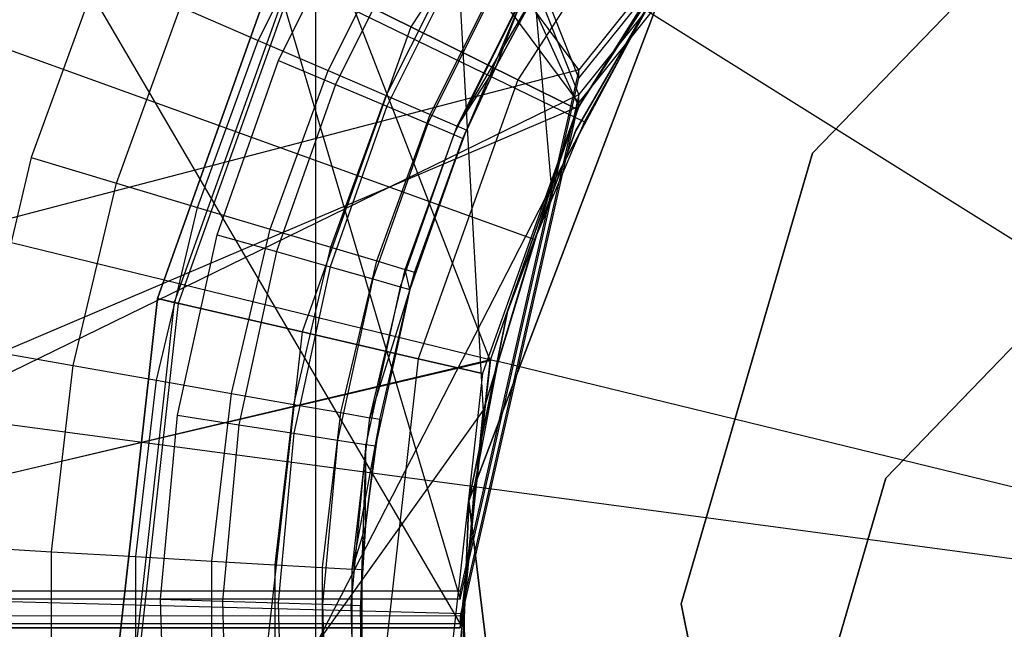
# Model space of a CAD drawing. Extents: x 0.1 to 16.1, y -7 to 7.
# Tile 37 of 68: x 7.67 to 7.916, y 0.004 to 0.156. Entities that reach past the tile are written whole.
import ezdxf

# ---------------------------------------------------------------- set-up
doc = ezdxf.new("R2010")
doc.units = 0
doc.header["$LTSCALE"] = 2.54
doc.layers.get('0').update_dxf_attribs({"color": 13, "linetype": 'CONTINUOUS'})

# ---------------------------------------------------------------- blocks, each defined once
blk = doc.blocks.new('DROPS_WOOD_E_PM_STL')
at = {"color": 0}
for p, q in [((7.80971, 0.14379, 29.37116), (7.31182, 0.81361, 29.4039)), ((7.80971, 0.14379, 29.37116), (7.31182, 0.81361, 29.4039)), ((7.80971, 0.14172, 33.37573), (7.54307, 0.81155, 33.40314)), ((7.54307, 0.81155, 33.40314), (7.78, 0.01156, 33.37779)), ((7.80971, 0.14172, 33.37573), (7.54307, 0.81155, 33.40314)), ((7.54307, 0.81155, 33.40314), (7.78, 0.01156, 33.37779)), ((7.80971, 0.13761, 41.35745), (7.54307, 0.80746, 41.33073)), ((7.80971, 0.13761, 41.35745), (7.54307, 0.80746, 41.33073)), ((7.80971, 0.13555, 45.36202), (7.31182, 0.8054, 45.32997)), ((7.31182, 0.8054, 45.32997), (7.78, 0.00538, 45.36089)), ((7.80971, 0.13555, 45.36202), (7.31182, 0.8054, 45.32997)), ((7.31182, 0.8054, 45.32997), (7.78, 0.00538, 45.36089)), ((7.80971, 0.13462, 16.3573), (7.50386, 0.80445, 16.37893)), ((7.80971, 0.13462, 28.34512), (7.50386, 0.80445, 28.32348)), ((7.50386, 0.80445, 28.32348), (7.7875, 0.07111, 28.34407)), ((7.80971, 0.13462, 28.34512), (7.50386, 0.80445, 28.32348)), ((7.80971, 0.13462, 16.3573), (7.50386, 0.80445, 16.37893)), ((7.50386, 0.80445, 28.32348), (7.7875, 0.07111, 28.34407)), ((7.80284, 0.11481, 33.8879), (7.74392, 0.8, 33.89308)), ((7.74392, 0.8, 40.86074), (7.78575, 0.05845, 40.86452)), ((7.74392, 0.8, 40.86074), (7.74392, 0, 40.86074)), ((7.80284, 0.11481, 40.86592), (7.74392, 0.8, 40.86074)), ((7.74392, 0.8, 40.86074), (7.78575, 0.05845, 40.86452)), ((7.80284, 0.11481, 40.86592), (7.74392, 0.8, 40.86074)), ((7.74392, 0.8, 33.89308), (7.74392, 0, 33.89308)), ((7.74392, 0.8, 33.89308), (7.74392, 0, 33.89308)), ((7.80284, 0.11481, 33.8879), (7.74392, 0.8, 33.89308)), ((7.74392, 0.8, 40.86074), (7.74392, 0, 40.86074)), ((7.54372, 0.26078, 2.22278), (7.81105, 0.13078, 2.19005)), ((7.54372, 0.26078, 2.22278), (7.81105, 0.13078, 2.19005)), ((7.89295, 0.24817, 29.36883), (7.80971, 0.14379, 29.37116)), ((7.89295, 0.24817, 29.36883), (7.80971, 0.14379, 29.37116)), ((7.80971, 0.14172, 33.37573), (7.89295, 0.24611, 33.37102)), ((7.80971, 0.14172, 33.37573), (7.89295, 0.24611, 33.37102)), ((7.89295, 0.24199, 41.36227), (7.80971, 0.13761, 41.35745)), ((7.89295, 0.24199, 41.36227), (7.80971, 0.13761, 41.35745)), ((7.80971, 0.13555, 45.36202), (7.89295, 0.23993, 45.36446)), ((7.80971, 0.13555, 45.36202), (7.89295, 0.23993, 45.36446)), ((7.81178, 0.22236, 213.31155), (7.76773, 0.15451, 213.31155)), ((7.81178, 0.22236, 213.31155), (7.76773, 0.15451, 213.31155)), ((7.81178, 0.22236, 213.4656), (7.76773, 0.15451, 213.4656)), ((7.81178, 0.22236, 213.4656), (7.76773, 0.15451, 213.4656)), ((7.94949, 0.20735, 215.55796), (7.86808, 0.12295, 215.55796)), ((7.86808, 0.12295, 14.55795), (7.94949, 0.20735, 14.55795)), ((7.94949, 0.20735, 215.55796), (7.86808, 0.12295, 215.55796)), ((7.86808, 0.12295, 14.55795), (7.94949, 0.20735, 14.55795)), ((7.51904, 0.2023, 2.22278), (7.79868, 0.10145, 2.19005)), ((7.51904, 0.2023, 2.22278), (7.79868, 0.10145, 2.19005)), ((7.83468, 0.20337, 213.33528), (7.79439, 0.14131, 213.33528)), ((7.83468, 0.20337, 213.33528), (7.79439, 0.14131, 213.33528)), ((7.83468, 0.20337, 213.44189), (7.79439, 0.14131, 213.44189)), ((7.83468, 0.20337, 213.44189), (7.79439, 0.14131, 213.44189)), ((7.84739, 0.19283, 213.36956), (7.80919, 0.13399, 213.36956)), ((7.84739, 0.19283, 213.40759), (7.80919, 0.13399, 213.40759)), ((7.84739, 0.19283, 213.36956), (7.80919, 0.13399, 213.36956)), ((7.84739, 0.19283, 213.40759), (7.80919, 0.13399, 213.40759)), ((7.7296, 0.15115, 14.94963), (7.74951, 0.19081, 14.94963)), ((7.7296, 0.15115, 14.94963), (7.74951, 0.19081, 14.94963)), ((7.80971, 0.13462, 28.34512), (7.84545, 0.1915, 28.34662)), ((7.80971, 0.13462, 28.34512), (7.84545, 0.1915, 28.34662)), ((7.84538, 0.19141, 16.3558), (7.80971, 0.13462, 16.3573)), ((7.84538, 0.19141, 16.3558), (7.80971, 0.13462, 16.3573)), ((7.73466, 0.14617, 16.33972), (7.75524, 0.1875, 16.33972)), ((7.73466, 0.14617, 16.33972), (7.75524, 0.1875, 16.33972)), ((7.74701, 0.14364, 14.96154), (7.76593, 0.18133, 14.96154)), ((7.74701, 0.14364, 14.96154), (7.76593, 0.18133, 14.96154)), ((7.76862, 0.17977, 16.33728), (7.74889, 0.14015, 16.33728)), ((7.76862, 0.17977, 16.33728), (7.74889, 0.14015, 16.33728)), ((7.76155, 0.13737, 14.97738), (7.77965, 0.17341, 14.97738)), ((7.76155, 0.13737, 14.97738), (7.77965, 0.17341, 14.97738)), ((7.78069, 0.17281, 16.33018), (7.76172, 0.13471, 16.33018)), ((7.78069, 0.17281, 16.33018), (7.76172, 0.13471, 16.33018)), ((7.70437, 0.08667, 213.38308), (7.73448, 0.17096, 213.38308)), ((7.73448, 0.17096, 213.30308), (7.70437, 0.08667, 213.30308)), ((7.70437, 0.08667, 213.47407), (7.73448, 0.17096, 213.47407)), ((7.73448, 0.17096, 213.30308), (7.70437, 0.08667, 213.30308)), ((7.70437, 0.08667, 213.47407), (7.73448, 0.17096, 213.47407)), ((7.73448, 0.17096, 213.39407), (7.70437, 0.08667, 213.39407)), ((7.73448, 0.17096, 213.39407), (7.70437, 0.08667, 213.39407)), ((7.70437, 0.08667, 213.38308), (7.73448, 0.17096, 213.38308)), ((7.76773, 0.15451, 213.31155), (7.73448, 0.17096, 213.30308)), ((7.76773, 0.15451, 213.31155), (7.73448, 0.17096, 213.30308)), ((7.73448, 0.17096, 213.47407), (7.76773, 0.15451, 213.4656)), ((7.73448, 0.17096, 213.47407), (7.76773, 0.15451, 213.4656)), ((7.78219, 0.03616, 29.35812), (7.8331, 0.17042, 29.35812)), ((7.8331, 0.17042, 28.35812), (7.78219, 0.03616, 28.35812)), ((7.8331, 0.17042, 28.35812), (7.78219, 0.03616, 28.35812)), ((7.78219, 0.03616, 29.35812), (7.8331, 0.17042, 29.35812)), ((7.80896, 0.12861, 41.3819), (7.8331, 0.17042, 41.3819)), ((7.8331, 0.17042, 40.8819), (7.80896, 0.12861, 40.8819)), ((7.8331, 0.17042, 40.8819), (7.80896, 0.12861, 40.8819)), ((7.80896, 0.12861, 41.3819), (7.8331, 0.17042, 41.3819)), ((7.80896, 0.12861, 33.88877), (7.8331, 0.17042, 33.88877)), ((7.8331, 0.17042, 33.38877), (7.80896, 0.12861, 33.38877)), ((7.8331, 0.17042, 33.38877), (7.80896, 0.12861, 33.38877)), ((7.80896, 0.12861, 33.88877), (7.8331, 0.17042, 33.88877)), ((7.68976, 0.16833, 14.93972), (7.67285, 0.12189, 14.93972)), ((7.68976, 0.16833, 14.93972), (7.67285, 0.12189, 14.93972)), ((7.73833, 0.16905, 213.39202), (7.70856, 0.0857, 213.39202)), ((7.73833, 0.16905, 213.39202), (7.70856, 0.0857, 213.39202)), ((7.73929, 0.16858, 213.38735), (7.70959, 0.08546, 213.38735)), ((7.73929, 0.16858, 213.38735), (7.70959, 0.08546, 213.38735)), ((7.79027, 0.16727, 16.31911), (7.77191, 0.1304, 16.31911)), ((7.79027, 0.16727, 16.31911), (7.77191, 0.1304, 16.31911)), ((7.77249, 0.13265, 14.99634), (7.78997, 0.16745, 14.99634)), ((7.77249, 0.13265, 14.99634), (7.78997, 0.16745, 14.99634)), ((7.83061, 0.16674, 33.8858), (7.80284, 0.11481, 33.8879)), ((7.83061, 0.16674, 33.8858), (7.80284, 0.11481, 33.8879)), ((7.80284, 0.11481, 40.86592), (7.83047, 0.16654, 40.868)), ((7.80284, 0.11481, 40.86592), (7.83047, 0.16654, 40.868)), ((7.79642, 0.16372, 16.30518), (7.77845, 0.12763, 16.30518)), ((7.79642, 0.16372, 16.30518), (7.77845, 0.12763, 16.30518)), ((7.77928, 0.12972, 15.01747), (7.79637, 0.16375, 15.01747)), ((7.77928, 0.12972, 15.01747), (7.79637, 0.16375, 15.01747)), ((7.77928, 0.12972, 15.01747), (7.79854, 0.1625, 15.03972)), ((7.77928, 0.12972, 15.01747), (7.79854, 0.1625, 15.03972)), ((7.79642, 0.16372, 16.30518), (7.78071, 0.12668, 16.28972)), ((7.79642, 0.16372, 16.30518), (7.78071, 0.12668, 16.28972)), ((7.78907, 0.14486, 16.28972), (7.79642, 0.16372, 16.30518)), ((7.78907, 0.14486, 16.28972), (7.79642, 0.16372, 16.30518)), ((7.78907, 0.14486, 15.03972), (7.79854, 0.1625, 15.03972)), ((7.79854, 0.1625, 16.28972), (7.78907, 0.14486, 16.28972)), ((7.78907, 0.14486, 15.03972), (7.79854, 0.1625, 15.03972)), ((7.79854, 0.1625, 16.28972), (7.78907, 0.14486, 16.28972)), ((7.69417, 0.11551, 14.94223), (7.71019, 0.15952, 14.94223)), ((7.69417, 0.11551, 14.94223), (7.71019, 0.15952, 14.94223)), ((7.71019, 0.15952, 14.94223), (7.7296, 0.15115, 14.94963)), ((7.71019, 0.15952, 14.94223), (7.7296, 0.15115, 14.94963)), ((7.81105, 0.13078, 2.19005), (7.82648, 0.15863, 2.19005)), ((7.81105, 0.13078, 2.19005), (7.82648, 0.15863, 2.19005)), ((8.08, 0, 2.18815), (7.82648, 0.15863, 2.19005)), ((8.08, 0, 2.18815), (7.82648, 0.15863, 2.19005)), ((7.76773, 0.15451, 213.31155), (7.74052, 0.07833, 213.31155)), ((7.76773, 0.15451, 213.31155), (7.74052, 0.07833, 213.31155)), ((7.76773, 0.15451, 213.4656), (7.74052, 0.07833, 213.4656)), ((7.76773, 0.15451, 213.4656), (7.74052, 0.07833, 213.4656)), ((7.79439, 0.14131, 213.33528), (7.76773, 0.15451, 213.31155)), ((7.79439, 0.14131, 213.33528), (7.76773, 0.15451, 213.31155)), ((7.76773, 0.15451, 213.4656), (7.79439, 0.14131, 213.44189)), ((7.76773, 0.15451, 213.4656), (7.79439, 0.14131, 213.44189)), ((7.71442, 0.10945, 14.94963), (7.7296, 0.15115, 14.94963)), ((7.71442, 0.10945, 14.94963), (7.7296, 0.15115, 14.94963)), ((7.7296, 0.15115, 14.94963), (7.74701, 0.14364, 14.96154)), ((7.7296, 0.15115, 14.94963), (7.74701, 0.14364, 14.96154)), ((7.71932, 0.10262, 16.33972), (7.73466, 0.14617, 16.33972)), ((7.71932, 0.10262, 16.33972), (7.73466, 0.14617, 16.33972)), ((7.73466, 0.14617, 16.33972), (7.74889, 0.14015, 16.33728)), ((7.73466, 0.14617, 16.33972), (7.74889, 0.14015, 16.33728)), ((7.80971, 0.14379, 29.37116), (7.31182, 0.01361, 29.40349)), ((7.80971, 0.14379, 29.37116), (7.31182, 0.01361, 29.40349)), ((7.73258, 0.10401, 14.96154), (7.74701, 0.14364, 14.96154)), ((7.73258, 0.10401, 14.96154), (7.74701, 0.14364, 14.96154)), ((7.74701, 0.14364, 14.96154), (7.76155, 0.13737, 14.97738)), ((7.74701, 0.14364, 14.96154), (7.76155, 0.13737, 14.97738)), ((7.78907, 0.14486, 15.03972), (7.77928, 0.12972, 15.01747)), ((7.78907, 0.14486, 15.03972), (7.77928, 0.12972, 15.01747)), ((7.80971, 0.14379, 29.37116), (7.78, 0.01362, 29.37215)), ((7.80971, 0.14379, 29.37116), (7.78, 0.01362, 29.37215)), ((7.78907, 0.14486, 16.28972), (7.78071, 0.12668, 16.28972)), ((7.78907, 0.14486, 16.28972), (7.78071, 0.12668, 16.28972)), ((7.78158, 0.12873, 15.03972), (7.78907, 0.14486, 16.28972)), ((7.78158, 0.12873, 15.03972), (7.78907, 0.14486, 16.28972)), ((7.78158, 0.12873, 15.03972), (7.78907, 0.14486, 15.03972)), ((7.78158, 0.12873, 15.03972), (7.78907, 0.14486, 15.03972)), ((7.78907, 0.14486, 15.03972), (7.78907, 0.14486, 16.28972)), ((7.78907, 0.14486, 15.03972), (7.78907, 0.14486, 16.28972)), ((7.80971, 0.14172, 33.37573), (7.80971, 0.14379, 29.37116)), ((7.80971, 0.14172, 33.37573), (7.80971, 0.14379, 29.37116)), ((7.50072, 0.14152, 2.22278), (7.78949, 0.07097, 2.19005)), ((7.50072, 0.14152, 2.22278), (7.78949, 0.07097, 2.19005)), ((7.79439, 0.14131, 213.33528), (7.7695, 0.07164, 213.33528)), ((7.79439, 0.14131, 213.33528), (7.7695, 0.07164, 213.33528)), ((7.79439, 0.14131, 213.44189), (7.7695, 0.07164, 213.44189)), ((7.79439, 0.14131, 213.44189), (7.7695, 0.07164, 213.44189)), ((7.78, 0.01156, 33.37779), (7.80971, 0.14172, 33.37573)), ((7.78, 0.01156, 33.37779), (7.80971, 0.14172, 33.37573)), ((7.80919, 0.13399, 213.36956), (7.79439, 0.14131, 213.33528)), ((7.80919, 0.13399, 213.36956), (7.79439, 0.14131, 213.33528)), ((7.79439, 0.14131, 213.44189), (7.80919, 0.13399, 213.40759)), ((7.79439, 0.14131, 213.44189), (7.80919, 0.13399, 213.40759)), ((7.74889, 0.14015, 16.33728), (7.73418, 0.0984, 16.33728)), ((7.74889, 0.14015, 16.33728), (7.73418, 0.0984, 16.33728)), ((7.74889, 0.14015, 16.33728), (7.76172, 0.13471, 16.33018)), ((7.74889, 0.14015, 16.33728), (7.76172, 0.13471, 16.33018)), ((7.54307, 0.00746, 41.33032), (7.80971, 0.13761, 41.35745)), ((7.54307, 0.00746, 41.33032), (7.80971, 0.13761, 41.35745)), ((7.74775, 0.09947, 14.97738), (7.76155, 0.13737, 14.97738)), ((7.74775, 0.09947, 14.97738), (7.76155, 0.13737, 14.97738)), ((7.76155, 0.13737, 14.97738), (7.77249, 0.13265, 14.99634)), ((7.76155, 0.13737, 14.97738), (7.77249, 0.13265, 14.99634)), ((7.80971, 0.13761, 41.35745), (7.78, 0.00745, 41.35526)), ((7.80971, 0.13761, 41.35745), (7.78, 0.00745, 41.35526)), ((7.78, 0.00538, 45.36089), (7.80971, 0.13555, 45.36202)), ((7.78, 0.00538, 45.36089), (7.80971, 0.13555, 45.36202)), ((7.80971, 0.13555, 45.36202), (7.80971, 0.13761, 41.35745)), ((7.80971, 0.13555, 45.36202), (7.80971, 0.13761, 41.35745)), ((7.80971, 0.13462, 16.3573), (7.50386, 0.00445, 16.37893)), ((7.80971, 0.13462, 16.3573), (7.50386, 0.00445, 16.37893)), ((7.76172, 0.13471, 16.33018), (7.74758, 0.09458, 16.33018)), ((7.76172, 0.13471, 16.33018), (7.74758, 0.09458, 16.33018)), ((7.76172, 0.13471, 16.33018), (7.77191, 0.1304, 16.31911)), ((7.76172, 0.13471, 16.33018), (7.77191, 0.1304, 16.31911)), ((7.80919, 0.13399, 213.36956), (7.78559, 0.06793, 213.36956)), ((7.80919, 0.13399, 213.40759), (7.78559, 0.06793, 213.40759)), ((7.80919, 0.13399, 213.36956), (7.78559, 0.06793, 213.36956)), ((7.80919, 0.13399, 213.40759), (7.78559, 0.06793, 213.40759)), ((7.7875, 0.07111, 28.34407), (7.80971, 0.13462, 28.34512)), ((7.7875, 0.07111, 28.34407), (7.80971, 0.13462, 28.34512)), ((7.80971, 0.13462, 16.3573), (7.78757, 0.0714, 16.35834)), ((7.80971, 0.13462, 16.3573), (7.78757, 0.0714, 16.35834)), ((7.80919, 0.13399, 213.40759), (7.80919, 0.13399, 213.36956)), ((7.80919, 0.13399, 213.40759), (7.80919, 0.13399, 213.36956)), ((7.80971, 0.13462, 28.34512), (7.80971, 0.13462, 16.3573)), ((7.80971, 0.13462, 28.34512), (7.80971, 0.13462, 16.3573)), ((7.77191, 0.1304, 16.31911), (7.75822, 0.09155, 16.31911)), ((7.77191, 0.1304, 16.31911), (7.75822, 0.09155, 16.31911)), ((7.75917, 0.09605, 14.99634), (7.77249, 0.13265, 14.99634)), ((7.75917, 0.09605, 14.99634), (7.77249, 0.13265, 14.99634)), ((7.77191, 0.1304, 16.31911), (7.77845, 0.12763, 16.30518)), ((7.77191, 0.1304, 16.31911), (7.77845, 0.12763, 16.30518)), ((7.77249, 0.13265, 14.99634), (7.77928, 0.12972, 15.01747)), ((7.77249, 0.13265, 14.99634), (7.77928, 0.12972, 15.01747)), ((7.79868, 0.10145, 2.19005), (7.81105, 0.13078, 2.19005)), ((7.79868, 0.10145, 2.19005), (7.81105, 0.13078, 2.19005)), ((7.76625, 0.09393, 15.01747), (7.77928, 0.12972, 15.01747)), ((7.76625, 0.09393, 15.01747), (7.77928, 0.12972, 15.01747)), ((7.76865, 0.09321, 15.03972), (7.78158, 0.12873, 15.03972)), ((7.76865, 0.09321, 15.03972), (7.78158, 0.12873, 15.03972)), ((7.78158, 0.12873, 15.03972), (7.77928, 0.12972, 15.01747)), ((7.78158, 0.12873, 15.03972), (7.77928, 0.12972, 15.01747)), ((7.78071, 0.12668, 16.28972), (7.78158, 0.12873, 15.03972)), ((7.78071, 0.12668, 16.28972), (7.78158, 0.12873, 15.03972)), ((7.79184, 0.08347, 41.3819), (7.80896, 0.12861, 41.3819)), ((7.80896, 0.12861, 40.8819), (7.79184, 0.08347, 40.8819)), ((7.80896, 0.12861, 40.8819), (7.79184, 0.08347, 40.8819)), ((7.79184, 0.08347, 41.3819), (7.80896, 0.12861, 41.3819)), ((7.79184, 0.08347, 33.88877), (7.80896, 0.12861, 33.88877)), ((7.80896, 0.12861, 33.38877), (7.79184, 0.08347, 33.38877)), ((7.80896, 0.12861, 33.38877), (7.79184, 0.08347, 33.38877)), ((7.79184, 0.08347, 33.88877), (7.80896, 0.12861, 33.88877)), ((7.80896, 0.12861, 40.8819), (7.80896, 0.12861, 41.3819)), ((7.80896, 0.12861, 40.8819), (7.80896, 0.12861, 41.3819)), ((7.80896, 0.12861, 33.38877), (7.80896, 0.12861, 33.88877)), ((7.80896, 0.12861, 33.38877), (7.80896, 0.12861, 33.88877)), ((7.77845, 0.12763, 16.30518), (7.76505, 0.08961, 16.30518)), ((7.77845, 0.12763, 16.30518), (7.76505, 0.08961, 16.30518)), ((7.76741, 0.08894, 15.03972), (7.78071, 0.12668, 16.28972)), ((7.78071, 0.12668, 16.28972), (7.76741, 0.08894, 16.28972)), ((7.76741, 0.08894, 15.03972), (7.78071, 0.12668, 16.28972)), ((7.78071, 0.12668, 16.28972), (7.76741, 0.08894, 16.28972)), ((7.76865, 0.09321, 15.03972), (7.78071, 0.12668, 16.28972)), ((7.76865, 0.09321, 15.03972), (7.78071, 0.12668, 16.28972)), ((7.77845, 0.12763, 16.30518), (7.78071, 0.12668, 16.28972)), ((7.77845, 0.12763, 16.30518), (7.78071, 0.12668, 16.28972)), ((7.67285, 0.12189, 14.93972), (7.66146, 0.0738, 14.93972)), ((7.67285, 0.12189, 14.93972), (7.66146, 0.0738, 14.93972)), ((7.67285, 0.12189, 14.93972), (7.69417, 0.11551, 14.94223)), ((7.67285, 0.12189, 14.93972), (7.69417, 0.11551, 14.94223)), ((7.86808, 0.12295, 215.55796), (7.83522, 0.01038, 215.55796)), ((7.83522, 0.01038, 14.55795), (7.86808, 0.12295, 14.55795)), ((7.86808, 0.12295, 215.55796), (7.83522, 0.01038, 215.55796)), ((7.83522, 0.01038, 14.55795), (7.86808, 0.12295, 14.55795)), ((7.86808, 0.12295, 215.55796), (7.86808, 0.12295, 14.55795)), ((7.86808, 0.12295, 215.55796), (7.86808, 0.12295, 14.55795)), ((7.68337, 0.06994, 14.94223), (7.69417, 0.11551, 14.94223)), ((7.68337, 0.06994, 14.94223), (7.69417, 0.11551, 14.94223)), ((7.69417, 0.11551, 14.94223), (7.71442, 0.10945, 14.94963)), ((7.69417, 0.11551, 14.94223), (7.71442, 0.10945, 14.94963)), ((7.80284, 0.11481, 33.8879), (7.74392, 0, 33.89308)), ((7.80284, 0.11481, 33.8879), (7.74392, 0, 33.89308)), ((7.78575, 0.05845, 40.86452), (7.80284, 0.11481, 40.86592)), ((7.78575, 0.05845, 40.86452), (7.80284, 0.11481, 40.86592)), ((7.80284, 0.11481, 33.8879), (7.78582, 0.0588, 33.88929)), ((7.80284, 0.11481, 33.8879), (7.78582, 0.0588, 33.88929)), ((7.80284, 0.11481, 40.86592), (7.80284, 0.11481, 33.8879)), ((7.80284, 0.11481, 40.86592), (7.80284, 0.11481, 33.8879)), ((7.70419, 0.06627, 14.94963), (7.71442, 0.10945, 14.94963)), ((7.70419, 0.06627, 14.94963), (7.71442, 0.10945, 14.94963)), ((7.71442, 0.10945, 14.94963), (7.73258, 0.10401, 14.96154)), ((7.71442, 0.10945, 14.94963), (7.73258, 0.10401, 14.96154)), ((7.72286, 0.06297, 14.96154), (7.73258, 0.10401, 14.96154)), ((7.72286, 0.06297, 14.96154), (7.73258, 0.10401, 14.96154)), ((7.73258, 0.10401, 14.96154), (7.74775, 0.09947, 14.97738)), ((7.73258, 0.10401, 14.96154), (7.74775, 0.09947, 14.97738)), ((7.70944, 0.05752, 16.33972), (7.71932, 0.10262, 16.33972)), ((7.70944, 0.05752, 16.33972), (7.71932, 0.10262, 16.33972)), ((7.71932, 0.10262, 16.33972), (7.73418, 0.0984, 16.33728)), ((7.71932, 0.10262, 16.33972), (7.73418, 0.0984, 16.33728)), ((7.78949, 0.07097, 2.19005), (7.79868, 0.10145, 2.19005)), ((7.78949, 0.07097, 2.19005), (7.79868, 0.10145, 2.19005)), ((7.73418, 0.0984, 16.33728), (7.72471, 0.05515, 16.33728)), ((7.73418, 0.0984, 16.33728), (7.72471, 0.05515, 16.33728)), ((7.73418, 0.0984, 16.33728), (7.74758, 0.09458, 16.33018)), ((7.73418, 0.0984, 16.33728), (7.74758, 0.09458, 16.33018)), ((7.73845, 0.06022, 14.97738), (7.74775, 0.09947, 14.97738)), ((7.73845, 0.06022, 14.97738), (7.74775, 0.09947, 14.97738)), ((7.74775, 0.09947, 14.97738), (7.75917, 0.09605, 14.99634)), ((7.74775, 0.09947, 14.97738), (7.75917, 0.09605, 14.99634)), ((7.75018, 0.05816, 14.99634), (7.75917, 0.09605, 14.99634)), ((7.75018, 0.05816, 14.99634), (7.75917, 0.09605, 14.99634)), ((7.75917, 0.09605, 14.99634), (7.76625, 0.09393, 15.01747)), ((7.75917, 0.09605, 14.99634), (7.76625, 0.09393, 15.01747)), ((7.74758, 0.09458, 16.33018), (7.73848, 0.05301, 16.33018)), ((7.74758, 0.09458, 16.33018), (7.73848, 0.05301, 16.33018)), ((7.74758, 0.09458, 16.33018), (7.75822, 0.09155, 16.31911)), ((7.74758, 0.09458, 16.33018), (7.75822, 0.09155, 16.31911)), ((7.75747, 0.05687, 15.01747), (7.76625, 0.09393, 15.01747)), ((7.75747, 0.05687, 15.01747), (7.76625, 0.09393, 15.01747)), ((7.76865, 0.09321, 15.03972), (7.76625, 0.09393, 15.01747)), ((7.76741, 0.08894, 15.03972), (7.76625, 0.09393, 15.01747)), ((7.75822, 0.09155, 16.31911), (7.74941, 0.05132, 16.31911)), ((7.75822, 0.09155, 16.31911), (7.74941, 0.05132, 16.31911)), ((7.75822, 0.09155, 16.31911), (7.76505, 0.08961, 16.30518)), ((7.75822, 0.09155, 16.31911), (7.76505, 0.08961, 16.30518)), ((7.76741, 0.08894, 15.03972), (7.76865, 0.09321, 15.03972)), ((7.76505, 0.08961, 16.30518), (7.75643, 0.05023, 16.30518)), ((7.76505, 0.08961, 16.30518), (7.75643, 0.05023, 16.30518)), ((7.76741, 0.08894, 15.03972), (7.75747, 0.05687, 15.01747)), ((7.76741, 0.08894, 15.03972), (7.75747, 0.05687, 15.01747)), ((7.76741, 0.08894, 16.28972), (7.75885, 0.04985, 16.28972)), ((7.76741, 0.08894, 16.28972), (7.75885, 0.04985, 16.28972)), ((7.75994, 0.05644, 15.03972), (7.76741, 0.08894, 16.28972)), ((7.75994, 0.05644, 15.03972), (7.76741, 0.08894, 16.28972)), ((7.75994, 0.05644, 15.03972), (7.76741, 0.08894, 15.03972)), ((7.75994, 0.05644, 15.03972), (7.76741, 0.08894, 15.03972)), ((7.76505, 0.08961, 16.30518), (7.76741, 0.08894, 16.28972)), ((7.76505, 0.08961, 16.30518), (7.76741, 0.08894, 16.28972)), ((7.76741, 0.08894, 15.03972), (7.76741, 0.08894, 16.28972)), ((7.76741, 0.08894, 15.03972), (7.76741, 0.08894, 16.28972)), ((7.69451, -0.00229, 213.38308), (7.70437, 0.08667, 213.38308)), ((7.70437, 0.08667, 213.30308), (7.69451, -0.00229, 213.30308)), ((7.69451, -0.00229, 213.47407), (7.70437, 0.08667, 213.47407)), ((7.70437, 0.08667, 213.30308), (7.69451, -0.00229, 213.30308)), ((7.69451, -0.00229, 213.47407), (7.70437, 0.08667, 213.47407)), ((7.70437, 0.08667, 213.39407), (7.69451, -0.00229, 213.39407)), ((7.70437, 0.08667, 213.39407), (7.69451, -0.00229, 213.39407)), ((7.69451, -0.00229, 213.38308), (7.70437, 0.08667, 213.38308)), ((7.74052, 0.07833, 213.31155), (7.70437, 0.08667, 213.30308)), ((7.74052, 0.07833, 213.31155), (7.70437, 0.08667, 213.30308)), ((7.70437, 0.08667, 213.47407), (7.74052, 0.07833, 213.4656)), ((7.70437, 0.08667, 213.47407), (7.74052, 0.07833, 213.4656)), ((7.70856, 0.0857, 213.39202), (7.70437, 0.08667, 213.39407)), ((7.70856, 0.0857, 213.39202), (7.70437, 0.08667, 213.39407)), ((7.70437, 0.08667, 213.38308), (7.70959, 0.08546, 213.38735)), ((7.70437, 0.08667, 213.38308), (7.70959, 0.08546, 213.38735)), ((7.70856, 0.0857, 213.39202), (7.69881, -0.00227, 213.39202)), ((7.70856, 0.0857, 213.39202), (7.69881, -0.00227, 213.39202)), ((7.70959, 0.08546, 213.38735), (7.69987, -0.00226, 213.38735)), ((7.70959, 0.08546, 213.38735), (7.69987, -0.00226, 213.38735)), ((7.70959, 0.08546, 213.38735), (7.70856, 0.0857, 213.39202)), ((7.70959, 0.08546, 213.38735), (7.70856, 0.0857, 213.39202)), ((7.78219, 0.03616, 41.3819), (7.79184, 0.08347, 41.3819)), ((7.79184, 0.08347, 40.8819), (7.78219, 0.03616, 40.8819)), ((7.79184, 0.08347, 40.8819), (7.78219, 0.03616, 40.8819)), ((7.78219, 0.03616, 41.3819), (7.79184, 0.08347, 41.3819)), ((7.78219, 0.03616, 33.88877), (7.79184, 0.08347, 33.88877)), ((7.79184, 0.08347, 33.38877), (7.78219, 0.03616, 33.38877)), ((7.79184, 0.08347, 33.38877), (7.78219, 0.03616, 33.38877)), ((7.78219, 0.03616, 33.88877), (7.79184, 0.08347, 33.88877)), ((7.79184, 0.08347, 40.8819), (7.79184, 0.08347, 41.3819)), ((7.79184, 0.08347, 40.8819), (7.79184, 0.08347, 41.3819)), ((7.79184, 0.08347, 33.38877), (7.79184, 0.08347, 33.88877)), ((7.79184, 0.08347, 33.38877), (7.79184, 0.08347, 33.88877)), ((7.48895, 0.07915, 2.22278), (7.78359, 0.03969, 2.19005)), ((7.48895, 0.07915, 2.22278), (7.78359, 0.03969, 2.19005)), ((7.74052, 0.07833, 213.31155), (7.7316, -0.00207, 213.31155)), ((7.74052, 0.07833, 213.31155), (7.7316, -0.00207, 213.31155)), ((7.74052, 0.07833, 213.4656), (7.7316, -0.00207, 213.4656)), ((7.74052, 0.07833, 213.4656), (7.7316, -0.00207, 213.4656)), ((7.7695, 0.07164, 213.33528), (7.74052, 0.07833, 213.31155)), ((7.7695, 0.07164, 213.33528), (7.74052, 0.07833, 213.31155)), ((7.74052, 0.07833, 213.4656), (7.7695, 0.07164, 213.44189)), ((7.74052, 0.07833, 213.4656), (7.7695, 0.07164, 213.44189)), ((7.66146, 0.0738, 14.93972), (7.68337, 0.06994, 14.94223)), ((7.66146, 0.0738, 14.93972), (7.68337, 0.06994, 14.94223)), ((7.88638, 0.04176, 215.55796), (7.91961, 0.07621, 215.55796)), ((7.91961, 0.07621, 14.55795), (7.88638, 0.04176, 14.55795)), ((7.91961, 0.07621, 14.55795), (7.88638, 0.04176, 14.55795)), ((7.88638, 0.04176, 215.55796), (7.91961, 0.07621, 215.55796)), ((7.50386, 0.00445, 16.37893), (7.78757, 0.0714, 16.35834)), ((7.50386, 0.00445, 16.37893), (7.78757, 0.0714, 16.35834)), ((7.7695, 0.07164, 213.33528), (7.76135, -0.0019, 213.33528)), ((7.7695, 0.07164, 213.33528), (7.76135, -0.0019, 213.33528)), ((7.7695, 0.07164, 213.44189), (7.76135, -0.0019, 213.44189)), ((7.7695, 0.07164, 213.44189), (7.76135, -0.0019, 213.44189)), ((7.78559, 0.06793, 213.36956), (7.7695, 0.07164, 213.33528)), ((7.78559, 0.06793, 213.36956), (7.7695, 0.07164, 213.33528)), ((7.7695, 0.07164, 213.44189), (7.78559, 0.06793, 213.40759)), ((7.7695, 0.07164, 213.44189), (7.78559, 0.06793, 213.40759)), ((7.78757, 0.0714, 16.35834), (7.78, 0.00445, 16.35871)), ((7.78757, 0.0714, 16.35834), (7.78, 0.00445, 16.35871)), ((7.7875, 0.07111, 28.34407), (7.78757, 0.0714, 16.35834)), ((7.7875, 0.07111, 28.34407), (7.78757, 0.0714, 16.35834)), ((7.7875, 0.07111, 28.34407), (7.50386, 0.00445, 28.32348)), ((7.7875, 0.07111, 28.34407), (7.50386, 0.00445, 28.32348)), ((7.67793, 0.02342, 14.94223), (7.68337, 0.06994, 14.94223)), ((7.67793, 0.02342, 14.94223), (7.68337, 0.06994, 14.94223)), ((7.68337, 0.06994, 14.94223), (7.70419, 0.06627, 14.94963)), ((7.68337, 0.06994, 14.94223), (7.70419, 0.06627, 14.94963)), ((7.78, 0.00445, 28.3437), (7.7875, 0.07111, 28.34407)), ((7.78, 0.00445, 28.3437), (7.7875, 0.07111, 28.34407)), ((7.78359, 0.03969, 2.19005), (7.78949, 0.07097, 2.19005)), ((7.78359, 0.03969, 2.19005), (7.78949, 0.07097, 2.19005)), ((8.08, 0, 2.18815), (7.78949, 0.07097, 2.19005)), ((8.08, 0, 2.18815), (7.78949, 0.07097, 2.19005)), ((7.78559, 0.06793, 213.36956), (7.77786, -0.0018, 213.36956)), ((7.78559, 0.06793, 213.40759), (7.77786, -0.0018, 213.40759)), ((7.78559, 0.06793, 213.36956), (7.77786, -0.0018, 213.36956)), ((7.78559, 0.06793, 213.40759), (7.77786, -0.0018, 213.40759)), ((7.78559, 0.06793, 213.40759), (7.78559, 0.06793, 213.36956)), ((7.78559, 0.06793, 213.40759), (7.78559, 0.06793, 213.36956)), ((7.69903, 0.02219, 14.94963), (7.70419, 0.06627, 14.94963)), ((7.69903, 0.02219, 14.94963), (7.70419, 0.06627, 14.94963)), ((7.70419, 0.06627, 14.94963), (7.72286, 0.06297, 14.96154)), ((7.70419, 0.06627, 14.94963), (7.72286, 0.06297, 14.96154)), ((7.71796, 0.02109, 14.96154), (7.72286, 0.06297, 14.96154)), ((7.71796, 0.02109, 14.96154), (7.72286, 0.06297, 14.96154)), ((7.72286, 0.06297, 14.96154), (7.73845, 0.06022, 14.97738)), ((7.72286, 0.06297, 14.96154), (7.73845, 0.06022, 14.97738)), ((7.73377, 0.02017, 14.97738), (7.73845, 0.06022, 14.97738)), ((7.73377, 0.02017, 14.97738), (7.73845, 0.06022, 14.97738)), ((7.73845, 0.06022, 14.97738), (7.75018, 0.05816, 14.99634)), ((7.73845, 0.06022, 14.97738), (7.75018, 0.05816, 14.99634)), ((7.70518, 0.01155, 16.33972), (7.70944, 0.05752, 16.33972)), ((7.70518, 0.01155, 16.33972), (7.70944, 0.05752, 16.33972)), ((7.70944, 0.05752, 16.33972), (7.72471, 0.05515, 16.33728)), ((7.70944, 0.05752, 16.33972), (7.72471, 0.05515, 16.33728)), ((7.74392, 0, 33.89308), (7.78582, 0.0588, 33.88929)), ((7.74392, 0, 33.89308), (7.78582, 0.0588, 33.88929)), ((7.74566, 0.01947, 14.99634), (7.75018, 0.05816, 14.99634)), ((7.74566, 0.01947, 14.99634), (7.75018, 0.05816, 14.99634)), ((7.75018, 0.05816, 14.99634), (7.75747, 0.05687, 15.01747)), ((7.75018, 0.05816, 14.99634), (7.75747, 0.05687, 15.01747)), ((7.75305, 0.01904, 15.01747), (7.75747, 0.05687, 15.01747)), ((7.75305, 0.01904, 15.01747), (7.75747, 0.05687, 15.01747)), ((7.75994, 0.05644, 15.03972), (7.75747, 0.05687, 15.01747)), ((7.75994, 0.05644, 15.03972), (7.75747, 0.05687, 15.01747)), ((7.78582, 0.0588, 33.88929), (7.78, 0, 33.88979)), ((7.78582, 0.0588, 33.88929), (7.78, 0, 33.88979)), ((7.78, 0, 40.86403), (7.78575, 0.05845, 40.86452)), ((7.78, 0, 40.86403), (7.78575, 0.05845, 40.86452)), ((7.78575, 0.05845, 40.86452), (7.78582, 0.0588, 33.88929)), ((7.78575, 0.05845, 40.86452), (7.78582, 0.0588, 33.88929)), ((7.72471, 0.05515, 16.33728), (7.72062, 0.01107, 16.33728)), ((7.72471, 0.05515, 16.33728), (7.72062, 0.01107, 16.33728)), ((7.72471, 0.05515, 16.33728), (7.73848, 0.05301, 16.33018)), ((7.72471, 0.05515, 16.33728), (7.73848, 0.05301, 16.33018)), ((7.75994, 0.05644, 15.03972), (7.75305, 0.01904, 15.01747)), ((7.75994, 0.05644, 15.03972), (7.75305, 0.01904, 15.01747)), ((7.75639, 0.02999, 15.03972), (7.75994, 0.05644, 15.03972)), ((7.75639, 0.02999, 15.03972), (7.75994, 0.05644, 15.03972)), ((7.75994, 0.05644, 15.03972), (7.75885, 0.04985, 16.28972)), ((7.75994, 0.05644, 15.03972), (7.75885, 0.04985, 16.28972)), ((7.73848, 0.05301, 16.33018), (7.73455, 0.01064, 16.33018)), ((7.73848, 0.05301, 16.33018), (7.73455, 0.01064, 16.33018)), ((7.73848, 0.05301, 16.33018), (7.74941, 0.05132, 16.31911)), ((7.73848, 0.05301, 16.33018), (7.74941, 0.05132, 16.31911)), ((7.74941, 0.05132, 16.31911), (7.74561, 0.0103, 16.31911)), ((7.74941, 0.05132, 16.31911), (7.74561, 0.0103, 16.31911)), ((7.74941, 0.05132, 16.31911), (7.75643, 0.05023, 16.30518)), ((7.74941, 0.05132, 16.31911), (7.75643, 0.05023, 16.30518)), ((7.75643, 0.05023, 16.30518), (7.75271, 0.01008, 16.30518)), ((7.75643, 0.05023, 16.30518), (7.75271, 0.01008, 16.30518)), ((7.75643, 0.05023, 16.30518), (7.75515, 0.01001, 16.28972)), ((7.75643, 0.05023, 16.30518), (7.75515, 0.01001, 16.28972)), ((7.75639, 0.02999, 16.28972), (7.75643, 0.05023, 16.30518)), ((7.75639, 0.02999, 16.28972), (7.75643, 0.05023, 16.30518)), ((7.75639, 0.02999, 15.03972), (7.75885, 0.04985, 16.28972)), ((7.75885, 0.04985, 16.28972), (7.75639, 0.02999, 16.28972)), ((7.75639, 0.02999, 15.03972), (7.75885, 0.04985, 16.28972)), ((7.75885, 0.04985, 16.28972), (7.75639, 0.02999, 16.28972)), ((7.75643, 0.05023, 16.30518), (7.75885, 0.04985, 16.28972)), ((7.75643, 0.05023, 16.30518), (7.75885, 0.04985, 16.28972)), ((7.78105, 0.00796, 2.19005), (7.78359, 0.03969, 2.19005)), ((7.78105, 0.00796, 2.19005), (7.78359, 0.03969, 2.19005)), ((7.78359, 0.03969, 2.19005), (8.08, 0, 2.18815)), ((7.78359, 0.03969, 2.19005), (8.08, 0, 2.18815)), ((7.87297, -0.00418, 215.55796), (7.88638, 0.04176, 215.55796)), ((7.88638, 0.04176, 14.55795), (7.87297, -0.00418, 14.55795)), ((7.88638, 0.04176, 14.55795), (7.87297, -0.00418, 14.55795)), ((7.87297, -0.00418, 215.55796), (7.88638, 0.04176, 215.55796)), ((7.88638, 0.04176, 14.55795), (7.88638, 0.04176, 215.55796)), ((7.88638, 0.04176, 14.55795), (7.88638, 0.04176, 215.55796)), ((7.78024, -0.01208, 41.3819), (7.78219, 0.03616, 41.3819)), ((7.78219, 0.03616, 40.8819), (7.78024, -0.01208, 40.8819)), ((7.78219, 0.03616, 40.8819), (7.78024, -0.01208, 40.8819)), ((7.78024, -0.01208, 41.3819), (7.78219, 0.03616, 41.3819)), ((7.78024, -0.01208, 33.88877), (7.78219, 0.03616, 33.88877)), ((7.78219, 0.03616, 33.38877), (7.78024, -0.01208, 33.38877)), ((7.78219, 0.03616, 33.38877), (7.78024, -0.01208, 33.38877)), ((7.78024, -0.01208, 33.88877), (7.78219, 0.03616, 33.88877)), ((7.79949, -0.10638, 29.35812), (7.78219, 0.03616, 29.35812)), ((7.78219, 0.03616, 28.35812), (7.79949, -0.10638, 28.35812)), ((7.78219, 0.03616, 28.35812), (7.79949, -0.10638, 28.35812)), ((7.78219, 0.03616, 28.35812), (7.78219, 0.03616, 29.35812)), ((7.79949, -0.10638, 29.35812), (7.78219, 0.03616, 29.35812)), ((7.78219, 0.03616, 28.35812), (7.78219, 0.03616, 29.35812)), ((7.78219, 0.03616, 40.8819), (7.78219, 0.03616, 41.3819)), ((7.78219, 0.03616, 40.8819), (7.78219, 0.03616, 41.3819)), ((7.78219, 0.03616, 33.38877), (7.78219, 0.03616, 33.88877)), ((7.78219, 0.03616, 33.38877), (7.78219, 0.03616, 33.88877)), ((7.75639, 0.02999, 15.03972), (7.75305, 0.01904, 15.01747)), ((7.75639, 0.02999, 15.03972), (7.75305, 0.01904, 15.01747)), ((7.75639, 0.02999, 16.28972), (7.75515, 0.01001, 16.28972)), ((7.75639, 0.02999, 16.28972), (7.75515, 0.01001, 16.28972)), ((7.75555, 0.0189, 15.03972), (7.75639, 0.02999, 16.28972)), ((7.75555, 0.0189, 15.03972), (7.75639, 0.02999, 16.28972)), ((7.75555, 0.0189, 15.03972), (7.75639, 0.02999, 15.03972)), ((7.75555, 0.0189, 15.03972), (7.75639, 0.02999, 15.03972)), ((7.75639, 0.02999, 15.03972), (7.75639, 0.02999, 16.28972)), ((7.75639, 0.02999, 15.03972), (7.75639, 0.02999, 16.28972)), ((7.65572, 0.02471, 14.93972), (7.67793, 0.02342, 14.94223)), ((7.65572, 0.02471, 14.93972), (7.67793, 0.02342, 14.94223)), ((7.67793, -0.02342, 14.94223), (7.67793, 0.02342, 14.94223)), ((7.67793, 0.02342, 14.94223), (7.69903, 0.02219, 14.94963)), ((7.67793, 0.02342, 14.94223), (7.69903, 0.02219, 14.94963)), ((7.67793, -0.02342, 14.94223), (7.67793, 0.02342, 14.94223)), ((7.69903, -0.02219, 14.94963), (7.69903, 0.02219, 14.94963)), ((7.69903, 0.02219, 14.94963), (7.71796, 0.02109, 14.96154)), ((7.69903, 0.02219, 14.94963), (7.71796, 0.02109, 14.96154)), ((7.69903, -0.02219, 14.94963), (7.69903, 0.02219, 14.94963)), ((7.71796, -0.02109, 14.96154), (7.71796, 0.02109, 14.96154)), ((7.71796, 0.02109, 14.96154), (7.73377, 0.02017, 14.97738)), ((7.71796, 0.02109, 14.96154), (7.73377, 0.02017, 14.97738)), ((7.71796, -0.02109, 14.96154), (7.71796, 0.02109, 14.96154)), ((7.73377, -0.02017, 14.97738), (7.73377, 0.02017, 14.97738)), ((7.73377, 0.02017, 14.97738), (7.74566, 0.01947, 14.99634)), ((7.73377, 0.02017, 14.97738), (7.74566, 0.01947, 14.99634)), ((7.73377, -0.02017, 14.97738), (7.73377, 0.02017, 14.97738)), ((7.74566, -0.01947, 14.99634), (7.74566, 0.01947, 14.99634)), ((7.74566, 0.01947, 14.99634), (7.75305, 0.01904, 15.01747)), ((7.74566, 0.01947, 14.99634), (7.75305, 0.01904, 15.01747)), ((7.74566, -0.01947, 14.99634), (7.74566, 0.01947, 14.99634)), ((7.75555, 0.0189, 15.03972), (7.75305, 0.01904, 15.01747)), ((7.75305, -0.01904, 15.01747), (7.75305, 0.01904, 15.01747)), ((7.75555, 0.0189, 15.03972), (7.75305, 0.01904, 15.01747)), ((7.75305, -0.01904, 15.01747), (7.75305, 0.01904, 15.01747)), ((7.75555, 0.0189, 15.03972), (7.75515, 0.01001, 16.28972)), ((7.75555, 0.0189, 15.03972), (7.75515, 0.01001, 16.28972)), ((7.75555, -0.0189, 15.03972), (7.75555, 0.0189, 15.03972)), ((7.75555, -0.0189, 15.03972), (7.75555, 0.0189, 15.03972)), ((7.48389, 0.01587, 2.22278), (7.78105, 0.00796, 2.19005)), ((7.48389, 0.01587, 2.22278), (7.78105, 0.00796, 2.19005)), ((7.31182, 0.01361, 29.40349), (7.78, 0.01362, 29.37215)), ((7.31182, 0.01361, 29.40349), (7.78, 0.01362, 29.37215)), ((7.78, 0.01362, 29.37215), (7.78, 0.01156, 33.37779)), ((7.78, 0.01362, 29.37215), (7.78, 0.01156, 33.37779)), ((7.78, 0.01156, 33.37779), (7.54307, 0.01155, 33.40273)), ((7.78, 0.01156, 33.37779), (7.54307, 0.01155, 33.40273)), ((7.7066, -0.0346, 16.33972), (7.70518, 0.01155, 16.33972)), ((7.70518, 0.01155, 16.33972), (7.72062, 0.01107, 16.33728)), ((7.7066, -0.0346, 16.33972), (7.70518, 0.01155, 16.33972)), ((7.70518, 0.01155, 16.33972), (7.72062, 0.01107, 16.33728)), ((7.72062, 0.01107, 16.33728), (7.73455, 0.01064, 16.33018)), ((7.72062, 0.01107, 16.33728), (7.72198, -0.03318, 16.33728)), ((7.72062, 0.01107, 16.33728), (7.73455, 0.01064, 16.33018)), ((7.72062, 0.01107, 16.33728), (7.72198, -0.03318, 16.33728)), ((7.73455, 0.01064, 16.33018), (7.74561, 0.0103, 16.31911)), ((7.73455, 0.01064, 16.33018), (7.73586, -0.03189, 16.33018)), ((7.73455, 0.01064, 16.33018), (7.74561, 0.0103, 16.31911)), ((7.73455, 0.01064, 16.33018), (7.73586, -0.03189, 16.33018)), ((7.74561, 0.0103, 16.31911), (7.75271, 0.01008, 16.30518)), ((7.74561, 0.0103, 16.31911), (7.74688, -0.03087, 16.31911)), ((7.74561, 0.0103, 16.31911), (7.75271, 0.01008, 16.30518)), ((7.74561, 0.0103, 16.31911), (7.74688, -0.03087, 16.31911)), ((7.75271, 0.01008, 16.30518), (7.75515, 0.01001, 16.28972)), ((7.75271, 0.01008, 16.30518), (7.75395, -0.03021, 16.30518)), ((7.75271, 0.01008, 16.30518), (7.75515, 0.01001, 16.28972)), ((7.75271, 0.01008, 16.30518), (7.75395, -0.03021, 16.30518)), ((7.75555, -0.0189, 15.03972), (7.75515, 0.01001, 16.28972)), ((7.75515, 0.01001, 16.28972), (7.75639, -0.02999, 16.28972)), ((7.75555, -0.0189, 15.03972), (7.75515, 0.01001, 16.28972)), ((7.75515, 0.01001, 16.28972), (7.75639, -0.02999, 16.28972)), ((7.83522, 0.01038, 215.55796), (7.85843, -0.10456, 215.55796)), ((7.85843, -0.10456, 14.55795), (7.83522, 0.01038, 14.55795)), ((7.83522, 0.01038, 215.55796), (7.85843, -0.10456, 215.55796)), ((7.83522, 0.01038, 215.55796), (7.83522, 0.01038, 14.55795)), ((7.85843, -0.10456, 14.55795), (7.83522, 0.01038, 14.55795)), ((7.83522, 0.01038, 215.55796), (7.83522, 0.01038, 14.55795)), ((7.54307, 0.00746, 41.33032), (7.78, 0.00745, 41.35526)), ((7.54307, 0.00746, 41.33032), (7.78, 0.00745, 41.35526)), ((7.78, 0.00745, 41.35526), (7.78, 0.00538, 45.36089)), ((7.78, 0.00745, 41.35526), (7.78, 0.00538, 45.36089)), ((7.7819, -0.02386, 2.19005), (7.78105, 0.00796, 2.19005)), ((7.7819, -0.02386, 2.19005), (7.78105, 0.00796, 2.19005)), ((7.78, 0.00538, 45.36089), (7.31182, 0.0054, 45.32956)), ((7.78, 0.00538, 45.36089), (7.31182, 0.0054, 45.32956)), ((7.78, 0.00445, 16.35871), (7.50386, 0.00445, 16.37893)), ((7.50386, 0.00445, 28.32348), (7.78, 0.00445, 28.3437)), ((7.78, 0.00445, 16.35871), (7.50386, 0.00445, 16.37893)), ((7.50386, 0.00445, 28.32348), (7.78, 0.00445, 28.3437)), ((7.78, 0.00445, 16.35871), (7.78, 0.00445, 28.3437)), ((7.78, 0.00445, 16.35871), (7.78, 0.00445, 28.3437))]:
    blk.add_line(p, q, dxfattribs=at)

msp = doc.modelspace()

# ---------------------------------------------------------------- block references
at = {"color": 0}
msp.add_blockref('DROPS_WOOD_E_PM_STL', (0, 0), dxfattribs=at)

doc.saveas('drawing.dxf')
